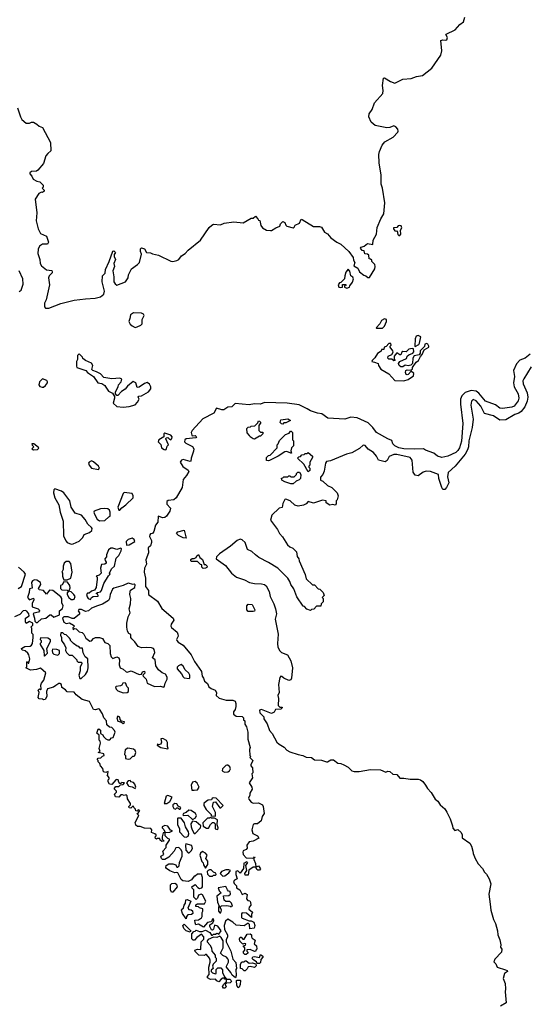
# Model space of a CAD drawing. Extents: x 2494159 to 2685562, y 773219 to 915170.
# Tile 154 of 201: x 2591500 to 2596506, y 893222 to 902890. Entities that reach past the tile are written whole.
import ezdxf

# ---------------------------------------------------------------- set-up
doc = ezdxf.new("R2010")
doc.units = 0

msp = doc.modelspace()

# ---------------------------------------------------------------- linework, layer by layer
at = {"layer": '0CON10XD'}
for points in [[(2592145, 900149.1), (2592242.5, 900155), (2592295, 900169.2), (2592325.5, 900194.5), (2592334.2, 900225), (2592309.2, 900315), (2592314, 900375), (2592339.5, 900400.5), (2592343, 900437), (2592380, 900515), (2592415, 900617.5), (2592425, 900620), (2592440, 900605), (2592427.5, 900585), (2592427.5, 900565), (2592440, 900535), (2592423.6, 900496.4), (2592430, 900465), (2592416.1, 900423.9), (2592426, 900365), (2592423.8, 900315), (2592436.7, 900295), (2592454.1, 900284.1), (2592538, 900315), (2592566, 900355), (2592570, 900385), (2592597, 900443), (2592657.5, 900485), (2592676.7, 900505), (2592697, 900587), (2592687.5, 900615), (2592688.3, 900641.7), (2592695, 900650), (2592725, 900640), (2592745, 900602.5), (2592785, 900600), (2592805, 900590), (2592865, 900577.1), (2592985, 900520), (2593005, 900517.1), (2593045, 900524.2), (2593064.2, 900535.8), (2593088.8, 900571.2), (2593126.4, 900593.6), (2593154.5, 900625.5), (2593275.8, 900725), (2593359.7, 900850.3), (2593386.4, 900873.6), (2593405, 900883.3), (2593473, 900877), (2593507, 900893), (2593605, 900903.8), (2593695, 900893.8), (2593775, 900940), (2593795, 900940), (2593815, 900960), (2593840, 900935), (2593845, 900920), (2593858.3, 900918.3), (2593868.3, 900868.3), (2593885, 900847.5), (2593924.2, 900824.2), (2593965, 900818.8), (2593975, 900818.8), (2594015, 900846.7), (2594055, 900862.5), (2594062.5, 900885), (2594085, 900907.5), (2594105, 900900), (2594113.9, 900873.9), (2594123.9, 900863.9), (2594185, 900847.5), (2594196.4, 900853.6), (2594207, 900873), (2594249.3, 900890.7), (2594265, 900930), (2594275, 900927.5), (2594385, 900858.8), (2594445, 900860), (2594465, 900852.5), (2594493.6, 900803.6), (2594525, 900786.2), (2594557.3, 900747.3), (2594615, 900706.2), (2594655.8, 900685.8), (2594732.5, 900615), (2594776.1, 900556.1), (2594778.3, 900528.3), (2594792.5, 900505), (2594781.7, 900471.7), (2594820, 900450), (2594837.5, 900415), (2594881.7, 900381.7), (2594900, 900375), (2594918.3, 900358.3), (2594935, 900360), (2594987.5, 900445), (2594992.5, 900465), (2594987.5, 900485), (2594960, 900515), (2594958.3, 900528.3), (2594945, 900540), (2594931.7, 900541.7), (2594928.3, 900578.3), (2594917, 900587), (2594891.7, 900591.7), (2594885, 900620), (2594863, 900623), (2594847.5, 900645), (2594853.9, 900656.1), (2594885, 900666.7), (2594915, 900692.5), (2594967.5, 900682.5), (2594972.5, 900725), (2595003.3, 900785), (2595011.2, 900848.8), (2595046.2, 900935), (2595077.5, 900985), (2595087.5, 901092.5), (2595063.5, 901235), (2595050.5, 901275), (2595052.2, 901365), (2595031.1, 901485), (2595029.4, 901565), (2595033.6, 901596.4), (2595060.8, 901659.2), (2595087.8, 901692.2), (2595168.1, 901735), (2595213.3, 901785), (2595217.5, 901795), (2595213.3, 901815), (2595195, 901836.7), (2595175, 901846.7), (2595135, 901832), (2595105, 901828.8), (2594990.9, 901850.9), (2594953.3, 901885), (2594928, 901935), (2594934, 901965), (2594961.7, 902008.3), (2594986, 902075), (2595066.2, 902165), (2595071.2, 902195), (2595063.8, 902245), (2595073, 902317), (2595085, 902320), (2595141.7, 902281.7), (2595185, 902268), (2595265, 902306.2), (2595345, 902314.2), (2595397.3, 902332.7), (2595457.2, 902342.8), (2595550, 902415), (2595638.3, 902541.7), (2595645.7, 902585), (2595637.5, 902685), (2595655, 902693.3), (2595685, 902687.5), (2595696.4, 902693.6), (2595703.3, 902715), (2595687.5, 902745), (2595690.7, 902749.3), (2595778.6, 902791.4), (2595825, 902842), (2595860.5, 902869.5), (2595873.3, 902915)], [(2591477.5, 902025), (2591506.7, 901935), (2591520.7, 901910.7), (2591563, 901873), (2591595, 901872.5), (2591615, 901882.5), (2591635, 901882.5), (2591670, 901865), (2591690, 901845), (2591725, 901832.5), (2591803.8, 901685), (2591807.3, 901602.7), (2591775, 901577.5), (2591756.4, 901553.6), (2591735, 901477.5), (2591678.3, 901411.7), (2591665, 901403.3), (2591615, 901400), (2591600, 901385), (2591600, 901375), (2591620, 901355), (2591633.6, 901323.6), (2591670, 901305), (2591697, 901297), (2591730, 901265), (2591730, 901245), (2591720, 901235), (2591740, 901215), (2591740, 901205), (2591725, 901192.5), (2591715, 901197.5), (2591687, 901183), (2591650.7, 901129.3), (2591670, 900995), (2591661.2, 900915), (2591682.5, 900835), (2591705, 900790), (2591762.5, 900765), (2591783.3, 900705), (2591773.6, 900686.4), (2591725, 900686.2), (2591693.3, 900665), (2591681.7, 900638.3), (2591677, 900593), (2591696.7, 900535), (2591702.5, 900495), (2591715, 900473.3), (2591764.1, 900434.1), (2591815, 900426.2), (2591820, 900415), (2591820, 900405), (2591791.2, 900375), (2591782.5, 900355), (2591794, 900285), (2591761.2, 900138.8), (2591743.3, 900105), (2591745, 900070), (2591755, 900057.5), (2591785, 900056.7), (2591905, 900104.2), (2592035, 900134.4), (2592145, 900149.1)], [(2595235, 900770), (2595242.5, 900785), (2595240, 900825), (2595252.5, 900845), (2595246.2, 900866.2), (2595235, 900870), (2595217.5, 900865), (2595205, 900850), (2595172.5, 900845), (2595172.5, 900835), (2595185, 900817.5), (2595197.5, 900812.5), (2595208.3, 900818.3), (2595215, 900780), (2595225, 900770), (2595235, 900770)], [(2591495, 900220), (2591515.9, 900234.1), (2591535.7, 900294.3), (2591532, 900345), (2591496.2, 900425)], [(2594715, 900253.3), (2594740, 900265), (2594741.7, 900278.3), (2594768.8, 900311.2), (2594777.5, 900345), (2594773, 900363), (2594752.5, 900375), (2594741.7, 900421.7), (2594725, 900440), (2594705, 900410), (2594692.5, 900375), (2594690, 900345), (2594655, 900310), (2594640, 900305), (2594627.5, 900285), (2594635, 900263.3), (2594655, 900260), (2594670, 900265), (2594671.7, 900288.3), (2594705, 900290), (2594708.3, 900281.7), (2594691.7, 900278.3), (2594690, 900265), (2594715, 900253.3)], [(2592635, 899869.2), (2592655, 899874.2), (2592688.9, 899891.1), (2592702.5, 899905), (2592704.4, 899945), (2592723.8, 899985), (2592717.1, 899997.1), (2592695, 900008.8), (2592617.2, 900012.8), (2592586.9, 899993.1), (2592583.5, 899956.5), (2592572, 899925), (2592585, 899901.2), (2592605, 899884), (2592635, 899869.2)], [(2595005, 899860), (2595065, 899862.5), (2595085, 899880), (2595103.3, 899925), (2595102.5, 899945), (2595085, 899953.3), (2595055, 899936.7), (2595036.4, 899903.6), (2595000, 899865), (2595005, 899860)], [(2595385, 899680), (2595419.3, 899700.7), (2595427.5, 899715), (2595440, 899775), (2595415, 899788), (2595395, 899782.5), (2595383.3, 899755), (2595380, 899685), (2595385, 899680)], [(2595275, 899342.5), (2595315, 899356.7), (2595368.3, 899391.7), (2595370, 899415), (2595345, 899440), (2595315, 899407.5), (2595305, 899402.5), (2595297, 899407), (2595290, 899425), (2595292.5, 899445), (2595305, 899452.5), (2595341.7, 899448.3), (2595358.3, 899461.7), (2595360, 899475), (2595393.3, 899526.7), (2595416.7, 899545), (2595436.7, 899583.3), (2595455, 899602.5), (2595471.7, 899648.3), (2595517.5, 899675), (2595520, 899685), (2595510, 899705), (2595495, 899710), (2595480, 899705), (2595475, 899680), (2595433, 899637), (2595433, 899617), (2595425, 899600), (2595375, 899590), (2595363.3, 899565), (2595360, 899515), (2595341.7, 899498.3), (2595315, 899492.5), (2595285, 899497.5), (2595265, 899480), (2595245, 899480), (2595227.5, 899495), (2595222.5, 899515), (2595235, 899532.5), (2595298.3, 899561.7), (2595307.5, 899585), (2595321.2, 899598.8), (2595363, 899617), (2595371.7, 899628.3), (2595368.3, 899658.3), (2595355, 899662.5), (2595323.6, 899656.4), (2595295, 899630), (2595265, 899633.3), (2595253.3, 899625), (2595245, 899600), (2595235, 899600), (2595205, 899620), (2595177.5, 899585), (2595178.3, 899558.3), (2595187.5, 899545), (2595175, 899540), (2595157, 899557), (2595125, 899557.5), (2595117.5, 899565), (2595120, 899585), (2595156.7, 899603.3), (2595167.5, 899625), (2595165, 899640), (2595140, 899675), (2595140, 899685), (2595150, 899695), (2595145, 899710), (2595125, 899710), (2595098.3, 899681.7), (2595080, 899675), (2595078.3, 899651.7), (2595055, 899650), (2595050, 899635), (2595015, 899612.5), (2594989.3, 899570.7), (2594962.5, 899545), (2594960, 899535), (2594985, 899527.5), (2595020, 899515), (2595023.3, 899493.3), (2595048.3, 899458.3), (2595125, 899413.3), (2595185, 899346.7), (2595275, 899342.5)], [(2592515, 899083.8), (2592575, 899091.2), (2592633, 899107), (2592657.5, 899135), (2592672.5, 899165), (2592662.5, 899185), (2592670, 899195), (2592695, 899196.7), (2592766.7, 899235), (2592787, 899267), (2592786.7, 899285), (2592775, 899312.5), (2592753, 899327), (2592725, 899316.7), (2592675, 899282.5), (2592655, 899280), (2592640, 899325), (2592615, 899336.7), (2592558.3, 899291.7), (2592535, 899262.5), (2592500.7, 899239.3), (2592465, 899200), (2592455, 899200), (2592440, 899215), (2592442.5, 899235), (2592466.7, 899285), (2592470, 899305), (2592497.5, 899335), (2592505, 899360), (2592485, 899370), (2592405, 899364), (2592327.5, 899377.5), (2592295, 899411.2), (2592255, 899433.8), (2592220, 899445), (2592210, 899455), (2592217.5, 899495), (2592206.4, 899516.4), (2592145, 899542.5), (2592121.7, 899561.7), (2592116.4, 899576.4), (2592085, 899607.5), (2592068.3, 899591.7), (2592067.5, 899555), (2592057.5, 899535), (2592057, 899487), (2592062.5, 899475), (2592150, 899445), (2592167.5, 899425), (2592225.7, 899385.7), (2592267.5, 899325), (2592307, 899317), (2592335, 899297.5), (2592345, 899282.5), (2592374, 899244), (2592413, 899223), (2592431.7, 899191.7), (2592432.5, 899175), (2592417.5, 899125), (2592455, 899091.2), (2592515, 899083.8)], [(2596515, 899606.9), (2596465.7, 899565), (2596412.3, 899547.7), (2596378.9, 899511.1), (2596350.9, 899445), (2596359.1, 899385), (2596350, 899325), (2596357.7, 899285), (2596395.3, 899215), (2596404.4, 899175), (2596395, 899146.2), (2596356.2, 899095), (2596335, 899085.8), (2596242.7, 899072.7), (2596215, 899076.2), (2596175, 899108.8), (2596075, 899143.2), (2596011.7, 899221.7), (2595982.6, 899242.6), (2595935, 899247.6), (2595875, 899229.1), (2595842.4, 899197.6), (2595831.1, 899165), (2595830, 899115), (2595853.9, 898925), (2595838.5, 898751.5), (2595820, 898685), (2595805, 898659.4), (2595785, 898641.5), (2595704.2, 898605), (2595648.1, 898591.9), (2595602.6, 898602.6), (2595567.5, 898635), (2595485, 898663.3), (2595465, 898676.7), (2595377.5, 898672.5), (2595275, 898676.4), (2595225, 898687.5), (2595184.2, 898705), (2595164.2, 898725), (2595155, 898757.5), (2595115, 898773.3), (2595005, 898837.5), (2594969.5, 898885), (2594921.5, 898931.5), (2594815, 898979.2), (2594751.5, 898988.5), (2594695, 898967.1), (2594526.9, 898976.9), (2594469.5, 899019.5), (2594425, 899025.5), (2594355, 899048.5), (2594325, 899070.6), (2594245, 899107.7), (2594126, 899126), (2593905, 899129.6), (2593865, 899114.1), (2593805, 899117.8), (2593755, 899109.1), (2593615, 899121.9), (2593585, 899090), (2593545, 899086.4), (2593505, 899060), (2593485, 899060), (2593434.4, 899075.6), (2593405.6, 899025), (2593298.8, 898971.2), (2593193.3, 898855), (2593184.5, 898835), (2593190, 898810), (2593195, 898802.5), (2593225, 898806.7), (2593235.5, 898795), (2593230.8, 898785), (2593135, 898776), (2593123.8, 898765), (2593120, 898745), (2593131.7, 898731.7), (2593198.9, 898698.9), (2593210.4, 898675), (2593208.3, 898651.7), (2593185.6, 898585), (2593182.5, 898555), (2593175, 898551.2), (2593105, 898571.4), (2593088.8, 898565), (2593076, 898545), (2593103, 898503), (2593155, 898467.5), (2593160, 898455), (2593140, 898415), (2593104.4, 898375), (2593095.4, 898295), (2593037.3, 898195)], [(2596525, 899480), (2596450.9, 899365), (2596443.3, 899345), (2596444.7, 899315), (2596484.3, 899225), (2596492.2, 899185), (2596483.5, 899145), (2596460.6, 899089.4), (2596426.6, 899043.4), (2596403.1, 899026.9), (2596362.3, 899015), (2596275, 898962.2), (2596215, 898959.3), (2596155, 899000.4), (2596065, 899023.9), (2596030.5, 899095), (2595985, 899148.7), (2595955, 899160.4), (2595938.8, 899145), (2595931.4, 899105), (2595953.8, 898966.2), (2595945.3, 898885.3), (2595913, 898755), (2595907.8, 898695), (2595898.3, 898665), (2595875.6, 898624.4), (2595776.7, 898505), (2595709.4, 898445), (2595702.6, 898402.6), (2595715, 898342.5), (2595692.9, 898297.1), (2595675, 898277.5), (2595655, 898278), (2595646.5, 898295), (2595618.2, 898385), (2595615.2, 898425.2), (2595535, 898454.3), (2595493.6, 898456.4), (2595462.2, 898447.8), (2595415, 898411.1), (2595385, 898417.1), (2595366.1, 898446.1), (2595356.2, 898565), (2595335, 898591), (2595205, 898620), (2595175, 898621.4), (2595129.6, 898600.4), (2595109.6, 898560.4), (2595090.9, 898549.1), (2595025.6, 898565.6), (2595005, 898604.5), (2594975, 898640), (2594922.1, 898672.1), (2594895, 898708.9), (2594875, 898712.7), (2594839.2, 898680.8), (2594762.1, 898637.9), (2594710, 898625), (2594552.5, 898557.5), (2594515, 898551.2), (2594502.5, 898535), (2594492.3, 898457.7), (2594476.1, 898423.9), (2594455, 898397.5), (2594455, 898370), (2594478.3, 898358.3), (2594522.5, 898315), (2594566.2, 898296.2), (2594620, 898245), (2594627.5, 898215), (2594620, 898175), (2594610, 898165), (2594610, 898135), (2594598.3, 898121.7), (2594575, 898130), (2594545, 898122.5), (2594510, 898145), (2594510, 898165), (2594475, 898173.3), (2594385, 898143.3), (2594335, 898158.8), (2594313.3, 898136.7), (2594288, 898122), (2594235, 898113.3), (2594203.3, 898123.3), (2594156.1, 898166.1), (2594115, 898183.3), (2594105, 898177.5), (2594085, 898140), (2594078.3, 898101.7), (2594050, 898095), (2593977.5, 898025), (2593963.3, 897975), (2594032.5, 897885), (2594052.5, 897845), (2594083, 897813), (2594131.2, 897735), (2594155, 897714), (2594182.3, 897702.3), (2594217.5, 897665), (2594225, 897620), (2594241.2, 897595), (2594244.2, 897575), (2594303.9, 897443.9), (2594315, 897400), (2594375, 897340), (2594395, 897340), (2594431.7, 897301.7), (2594448.3, 897298.3), (2594480, 897265), (2594490, 897235), (2594470, 897215), (2594480, 897205), (2594480, 897175), (2594460, 897155), (2594458.3, 897131.7), (2594415, 897130), (2594388.3, 897101.7), (2594365, 897100), (2594355, 897090), (2594321.7, 897101.7), (2594298.3, 897128.3), (2594285, 897130), (2594223, 897223), (2594192.7, 897302.7), (2594163.3, 897345), (2594154, 897375), (2594135, 897406.2), (2594035, 897503.8), (2593945, 897560), (2593848.8, 897608.8), (2593817.5, 897635), (2593779.7, 897669.7), (2593736.2, 897686.2), (2593715, 897756.7), (2593685, 897783.3), (2593665, 897790), (2593635, 897776.2), (2593569.4, 897720.6), (2593464, 897645), (2593432.9, 897615), (2593430.6, 897595), (2593520.2, 897530.2), (2593579.2, 897455), (2593631.2, 897415), (2593708.7, 897388.7), (2593757.5, 897365), (2593805, 897354.4), (2593875, 897352.2), (2593903.8, 897343.8), (2593920.9, 897330.9), (2593949.4, 897275), (2593960.8, 897225), (2593997.5, 897155), (2594014.4, 897105), (2594021.1, 897055), (2594008.5, 897005), (2594038.5, 896855), (2594033.2, 896763.2), (2594035, 896730), (2594055, 896691.2), (2594073.3, 896675), (2594131.9, 896651.9), (2594164, 896595), (2594178.8, 896525), (2594170, 896425), (2594163, 896407), (2594145, 896402.5), (2594093.9, 896423.9), (2594075, 896440), (2594065, 896442.5), (2594055, 896430), (2594043, 896363), (2594047.5, 896285), (2594036.7, 896255), (2594042.5, 896225), (2594040, 896155), (2594055, 896140), (2594078.3, 896138.3), (2594078.3, 896131.7), (2594065, 896120), (2594013.3, 896116.7), (2593999.3, 896090.7), (2593975, 896077.5), (2593874.1, 896115.9), (2593855, 896110), (2593860, 896085), (2593898, 896045), (2593899.2, 896025), (2593930, 895975), (2593955, 895910), (2593979.7, 895879.7), (2594027, 895797), (2594050, 895775), (2594096.4, 895746.4), (2594125, 895717.5), (2594155, 895700), (2594235, 895673.3), (2594280, 895665), (2594315, 895650), (2594365, 895643.8), (2594395, 895621.4), (2594465, 895620.5), (2594514.3, 895604.3), (2594525, 895604.3), (2594556.1, 895623.9), (2594581.8, 895621.8), (2594625, 895590), (2594655, 895587.5), (2594685, 895572.5), (2594725, 895550), (2594763.9, 895513.9), (2594785, 895507.5), (2594835, 895506.7), (2594946.4, 895526.4), (2595043, 895523), (2595095, 895502.5), (2595115, 895510), (2595135, 895507.5), (2595165, 895482.5), (2595205, 895480), (2595233, 895443), (2595275, 895443.3), (2595335, 895432), (2595415, 895431.2), (2595435.9, 895425.9), (2595459.3, 895409.3), (2595487.5, 895375), (2595505, 895340), (2595543, 895303), (2595582.5, 895235), (2595606.4, 895216.4), (2595630.7, 895180.7), (2595675, 895140), (2595695, 895110), (2595727, 895043), (2595752.5, 894975), (2595755, 894950), (2595775, 894930), (2595805, 894940), (2595835, 894910), (2595847, 894887), (2595847.5, 894855), (2595922.5, 894805), (2595937.5, 894775), (2595952.5, 894725), (2595953, 894703), (2595973, 894653), (2596005, 894600), (2596047.5, 894555), (2596065, 894520), (2596085, 894500), (2596112.5, 894455), (2596127.5, 894405), (2596107.5, 894305), (2596122.5, 894205), (2596127.5, 894145), (2596153.6, 894053.6), (2596172.5, 894015), (2596193, 893943), (2596197.5, 893905), (2596217.5, 893855), (2596226.7, 893805), (2596223.6, 893783.6), (2596236.7, 893765), (2596233.3, 893735), (2596167.5, 893665), (2596158.3, 893638.3), (2596178.3, 893618.3), (2596190, 893585), (2596271.7, 893561.7), (2596287.5, 893555), (2596292.5, 893545), (2596262.5, 893525), (2596247.5, 893475), (2596267.5, 893425), (2596272.5, 893375), (2596267.5, 893345), (2596277.5, 893235), (2596223.3, 893205)], [(2591720.7, 899280.7), (2591735, 899283.3), (2591755, 899297.5), (2591772.5, 899325), (2591772.5, 899335), (2591766.1, 899346.1), (2591725, 899362.5), (2591695.9, 899334.1), (2591688.8, 899305), (2591699.3, 899289.3), (2591720.7, 899280.7)], [(2593805, 898772.5), (2593793.3, 898773.3), (2593765, 898792.5), (2593758.8, 898808.8), (2593735, 898832.5), (2593730, 898875), (2593745, 898887.5), (2593768.3, 898891.7), (2593775, 898900), (2593808.3, 898901.7), (2593838.3, 898931.7), (2593845, 898950), (2593857, 898947), (2593867.5, 898935), (2593850, 898905), (2593850, 898855), (2593865, 898840), (2593888.3, 898838.3), (2593890, 898825), (2593865, 898800), (2593855, 898800), (2593805, 898772.5)], [(2594085, 898920), (2594071.7, 898921.7), (2594060, 898935), (2594065, 898960), (2594135, 898970), (2594160, 898955), (2594115, 898930), (2594095, 898930), (2594085, 898920)], [(2593945, 898557.5), (2593925, 898562.5), (2593925, 898590), (2593945, 898610), (2593960, 898615), (2594030, 898685), (2594030, 898715), (2594040, 898725), (2594051.7, 898758.3), (2594111.7, 898818.3), (2594148.3, 898831.7), (2594161.7, 898848.3), (2594168.3, 898848.3), (2594180, 898835), (2594180, 898765), (2594190, 898755), (2594190, 898705), (2594170, 898685), (2594162.5, 898655), (2594170, 898635), (2594163, 898633), (2594125, 898650), (2594103, 898647), (2594040, 898605), (2593955, 898562.5), (2593945, 898557.5)], [(2592935, 898666.7), (2592943.3, 898675), (2592947.5, 898702.5), (2592962.5, 898715), (2592936.7, 898775), (2592937.5, 898785), (2592955, 898788.8), (2592970, 898770), (2592985, 898766), (2592995, 898776.2), (2592998.5, 898795), (2592985, 898809.5), (2592925, 898831.2), (2592916.7, 898825), (2592916.7, 898793.3), (2592867.5, 898765), (2592860, 898745), (2592885, 898720), (2592892.5, 898685), (2592918.3, 898668.3), (2592935, 898666.7)], [(2591637, 898667), (2591675, 898670), (2591686.7, 898683.3), (2591685, 898690), (2591640, 898725), (2591620, 898725), (2591621.7, 898711.7), (2591640, 898695), (2591620, 898675), (2591637, 898667)], [(2592275, 898473.3), (2592282.5, 898485), (2592273.8, 898505), (2592225, 898550), (2592205, 898560), (2592182.5, 898545), (2592177.5, 898535), (2592183.3, 898515), (2592205, 898487.5), (2592275, 898473.3)], [(2594335, 898450), (2594290, 898525), (2594230, 898585), (2594241.7, 898598.3), (2594258.3, 898601.7), (2594271.7, 898618.3), (2594295, 898620), (2594305, 898630), (2594325, 898630), (2594335, 898640), (2594376.2, 898605), (2594375, 898590), (2594350, 898545), (2594350, 898515), (2594340, 898505), (2594340, 898495), (2594350, 898485), (2594350, 898465), (2594335, 898450)], [(2594165, 898332.5), (2594105, 898352.5), (2594075, 898370), (2594071.7, 898388.3), (2594085, 898390), (2594095, 898400), (2594135, 898400), (2594145, 898410), (2594155, 898410), (2594165, 898400), (2594195, 898400), (2594220, 898425), (2594220, 898435), (2594231.7, 898448.3), (2594247, 898447), (2594260, 898425), (2594257.5, 898385), (2594245, 898372.5), (2594215, 898360), (2594185, 898333.3), (2594165, 898332.5)], [(2592005, 897738.8), (2592025, 897743.3), (2592085, 897769.2), (2592121.4, 897805), (2592135, 897836.7), (2592186.2, 897855), (2592208, 897875), (2592211.2, 897895), (2592206.7, 897905), (2592168.8, 897935), (2592142.3, 897982.3), (2592107.5, 898025), (2592043.9, 898043.9), (2592005.8, 898105), (2591994, 898165), (2591935, 898243.8), (2591911.7, 898261.7), (2591845, 898283.8), (2591834, 898275), (2591833, 898243), (2591846, 898195), (2591885, 898127.5), (2591896.7, 898055), (2591928, 897965), (2591931.7, 897821.7), (2591952.9, 897772.9), (2591966.9, 897756.9), (2592005, 897738.8)], [(2592485, 898072.5), (2592503.3, 898096.7), (2592543.3, 898125), (2592613.3, 898195), (2592616, 898215), (2592605, 898236.7), (2592525, 898246.2), (2592515, 898237.5), (2592463.8, 898105), (2592472.5, 898075), (2592485, 898072.5)], [(2593037.3, 898195), (2593015, 898175.7), (2592960, 898170), (2592945, 898157.5), (2592944.1, 898134.1), (2592980, 898095), (2592975, 898064), (2592941.4, 898015), (2592925, 898001.1), (2592905, 898000), (2592860, 898015), (2592856, 897955), (2592833.6, 897926.4), (2592818.2, 897865), (2592805, 897844), (2592785, 897840), (2592778.3, 897831.7), (2592776.2, 897813.8), (2592794.6, 897774.6), (2592796, 897755), (2592785, 897724.2), (2592762, 897705), (2592765.6, 897655), (2592739.5, 897585), (2592746.1, 897545), (2592724.5, 897505), (2592721.5, 897465), (2592736.8, 897405), (2592737.3, 897325), (2592765.4, 897285), (2592766.5, 897246.5), (2592855, 897181.4), (2592897.1, 897107.1), (2593008.1, 897015), (2593014.3, 896995), (2592988, 896955), (2592986, 896935), (2592992.3, 896922.3), (2593046.4, 896875), (2593055, 896856.7), (2593055.6, 896835.6), (2593038.8, 896805), (2593043, 896793), (2593057, 896777), (2593105, 896749.4), (2593185, 896652), (2593217.8, 896587.8), (2593285, 896491.2), (2593292.5, 896442.5), (2593306, 896425), (2593316, 896395), (2593345, 896372), (2593359.2, 896339.2), (2593381.7, 896321.7), (2593421.4, 896305), (2593432.5, 896285), (2593430, 896255), (2593458.9, 896228.9), (2593529.7, 896209.7), (2593595, 896208.1), (2593615, 896200), (2593623.8, 896175), (2593622.5, 896145), (2593615, 896117.5), (2593598.8, 896095), (2593600.5, 896070.5), (2593625, 896052.5), (2593685, 896047.5), (2593700, 896035), (2593700, 896015), (2593710, 896005), (2593713, 895973), (2593727.5, 895945), (2593741.2, 895895), (2593742.5, 895825), (2593762.5, 895745), (2593757.5, 895725), (2593760, 895665), (2593770, 895655), (2593760, 895645), (2593790, 895615), (2593770, 895575), (2593770, 895565), (2593787.5, 895545), (2593790, 895495), (2593780, 895485), (2593786.7, 895445), (2593753.3, 895395), (2593780, 895355), (2593783.3, 895335), (2593760, 895295), (2593760, 895275), (2593747.5, 895245), (2593750, 895235), (2593775, 895207.5), (2593795, 895197.5), (2593845, 895200), (2593885, 895180), (2593892.5, 895165), (2593900, 895095), (2593882.5, 895067.5), (2593871.2, 895025), (2593835, 894993.8), (2593805, 894992.5), (2593793.9, 894986.1), (2593781.2, 894935), (2593789.2, 894899.2), (2593837.5, 894875), (2593847.5, 894852.5), (2593795, 894823.3), (2593755, 894817.5), (2593732.5, 894785), (2593733.3, 894755), (2593725, 894743.3), (2593695, 894727.5), (2593691.2, 894715), (2593695, 894692.5), (2593725, 894660), (2593791.7, 894658.3), (2593800, 894660), (2593805, 894670), (2593810, 894665), (2593800, 894660), (2593800, 894645), (2593817.5, 894605), (2593820, 894570), (2593845, 894580), (2593867, 894553), (2593855, 894540), (2593840.7, 894540.7), (2593830, 894545), (2593820, 894570), (2593795, 894570), (2593751.7, 894538.3), (2593745, 894490), (2593715, 894490), (2593710, 894505), (2593730, 894535), (2593720, 894585), (2593740, 894615), (2593725, 894620), (2593715, 894610), (2593701.7, 894608.3), (2593700, 894555), (2593665, 894510), (2593641.7, 894531.7), (2593623, 894527), (2593622.5, 894495), (2593637.5, 894455), (2593608.8, 894441.2), (2593601.7, 894428.3), (2593607.7, 894407.7), (2593630, 894385), (2593630, 894365), (2593662.5, 894345), (2593685, 894300), (2593715, 894312.5), (2593735, 894300), (2593728.3, 894258.3), (2593742.5, 894242.5), (2593759.3, 894239.3), (2593767.5, 894225), (2593770, 894195), (2593753, 894177), (2593750, 894155), (2593787, 894127), (2593777.5, 894105), (2593777, 894073), (2593727, 894117), (2593685, 894120), (2593678.3, 894111.7), (2593677.5, 894075), (2593686.7, 894066.7), (2593753, 894043), (2593775, 894042.5), (2593799.3, 894029.3), (2593810, 893995), (2593801.7, 893968.3), (2593761.7, 893961.7), (2593757, 894007), (2593745, 894017.5), (2593705, 893992.5), (2593625, 893997.5), (2593595, 894027.5), (2593545, 894057.5), (2593523, 894037), (2593507.5, 893995), (2593512.5, 893955), (2593542.5, 893905), (2593542.5, 893885), (2593526.7, 893855), (2593526.7, 893835), (2593572.5, 893745), (2593592.5, 893665), (2593623, 893633), (2593630, 893575), (2593622.5, 893565), (2593626.7, 893505), (2593618.3, 893481.7), (2593587, 893507), (2593573, 893533), (2593530, 893585), (2593530, 893595), (2593552.5, 893635), (2593552.5, 893655), (2593545, 893670), (2593530, 893685), (2593495, 893700), (2593473.3, 893723.3), (2593500, 893775), (2593497.5, 893845), (2593479.3, 893879.3), (2593465, 893890), (2593435, 893877.5), (2593405, 893880), (2593351.7, 893858.3), (2593340, 893845), (2593340, 893835), (2593367, 893807), (2593382.5, 893775), (2593387.5, 893745), (2593420, 893705), (2593420, 893685), (2593430, 893675), (2593430, 893645), (2593400, 893615), (2593392.5, 893595), (2593400, 893575), (2593381.7, 893558.3), (2593380, 893545), (2593395, 893530), (2593425, 893520), (2593430, 893525), (2593430, 893565), (2593445, 893580), (2593475, 893580), (2593491.7, 893561.7), (2593493, 893533), (2593511.7, 893491.7), (2593530, 893470), (2593565, 893467.5), (2593575, 893460), (2593580, 893445), (2593568.3, 893431.7), (2593531.7, 893428.3), (2593520, 893415), (2593527, 893393), (2593515, 893380), (2593501.7, 893381.7), (2593493, 893397), (2593505, 893420), (2593530, 893445), (2593530, 893470), (2593515, 893470), (2593508.3, 893478.3), (2593495, 893480), (2593480, 893470), (2593455, 893442.5), (2593435, 893452.5), (2593425, 893467.5), (2593374.1, 893464.1), (2593345, 893482.5), (2593343.3, 893495), (2593360, 893515), (2593357.5, 893585), (2593372.5, 893635), (2593372.5, 893655), (2593363.3, 893675), (2593335, 893710), (2593325, 893710), (2593315, 893700), (2593260, 893705), (2593225, 893740), (2593220, 893755), (2593245, 893762.5), (2593278.3, 893761.7), (2593283, 893837), (2593308.3, 893861.7), (2593310, 893885), (2593285, 893910), (2593240.7, 893879.3), (2593217, 893853), (2593205, 893852.5), (2593192.5, 893865), (2593190, 893915), (2593211.7, 893938.3), (2593225, 893940), (2593235, 893950), (2593265, 893937.5), (2593291.7, 893938.3), (2593325, 893950), (2593368.3, 893928.3), (2593385, 893900), (2593395, 893900), (2593405, 893910), (2593425, 893910), (2593435, 893920), (2593455, 893910), (2593477.5, 893945), (2593445, 893990), (2593415, 894000), (2593405, 893960), (2593395, 893950), (2593383, 893953), (2593367.5, 893985), (2593368.3, 894001.7), (2593398.3, 894021.7), (2593407.5, 894045), (2593405, 894060), (2593391.7, 894058.3), (2593390, 894045), (2593378.3, 894031.7), (2593343.6, 894026.4), (2593305, 893980), (2593255, 894010), (2593231.7, 894001.7), (2593223, 894023), (2593221.7, 894048.3), (2593257, 894053), (2593285, 894070), (2593292.5, 894085), (2593292.5, 894125), (2593300, 894135), (2593298.3, 894158.3), (2593265, 894170), (2593255, 894180), (2593231.7, 894181.7), (2593231.7, 894198.3), (2593245, 894210), (2593315, 894210), (2593330, 894235), (2593296.1, 894296.1), (2593283, 894303), (2593257, 894293), (2593247, 894263), (2593235, 894250), (2593210, 894275), (2593210, 894345), (2593193, 894363), (2593190, 894375), (2593225, 894397.5), (2593248.3, 894368.3), (2593265, 894360), (2593290, 894365), (2593296.7, 894375), (2593296.4, 894466.4), (2593285, 894500), (2593245, 894500), (2593225, 894480), (2593215, 894480), (2593186.4, 894443.6), (2593155, 894427.5), (2593103.6, 894433.6), (2593085, 894447.5), (2593053, 894513), (2593045, 894517.5), (2593023.6, 894513.6), (2592973.9, 894533.9), (2592942.5, 894555), (2592936.7, 894565), (2592940, 894585), (2592965, 894602.5), (2593005, 894600), (2593035, 894590), (2593045, 894570), (2593055, 894570), (2593065, 894580), (2593070, 894615), (2593097.5, 894675), (2593097.5, 894715), (2593085, 894740), (2593061.7, 894761.7), (2593035, 894760), (2593017.5, 894725), (2592965, 894667.5), (2592925, 894643.3), (2592902.5, 894645), (2592892.5, 894655), (2592887.5, 894675), (2592917, 894693), (2592907.5, 894725), (2592938.3, 894761.7), (2592940, 894785), (2592970, 894835), (2592970, 894845), (2592955, 894850), (2592927.5, 894875), (2592930, 894910), (2592910, 894905), (2592900, 894865), (2592900, 894845), (2592920, 894825), (2592895, 894820), (2592880, 894835), (2592875, 894850), (2592855, 894850), (2592845, 894842.5), (2592835, 894850), (2592830, 894865), (2592840, 894875), (2592840, 894885), (2592827, 894897), (2592795, 894910), (2592797.5, 894935), (2592788.3, 894948.3), (2592725, 894952.5), (2592685, 894967.5), (2592658.3, 894968.3), (2592640.7, 894980.7), (2592633, 895007), (2592670, 895075), (2592650, 895095), (2592665, 895100), (2592680, 895125), (2592665, 895130), (2592655, 895120), (2592641.7, 895121.7), (2592638.3, 895138.3), (2592620, 895155), (2592615, 895170), (2592591.7, 895148.3), (2592575, 895150), (2592572.5, 895165), (2592588.3, 895181.7), (2592590, 895195), (2592558.3, 895238.3), (2592555, 895270), (2592545, 895280), (2592525, 895273.3), (2592508.3, 895278.3)], [(2592285, 897970), (2592335, 897972.5), (2592375, 898010), (2592390, 898015), (2592390, 898055), (2592382.5, 898075), (2592365, 898086.2), (2592335, 898090.8), (2592294.3, 898085.7), (2592232.5, 898065), (2592226.7, 898055), (2592234, 898034), (2592262.5, 897985), (2592285, 897970)], [(2592550.7, 897730.7), (2592575, 897733.8), (2592632.5, 897765), (2592623.3, 897785), (2592605, 897800), (2592565, 897787.5), (2592547.5, 897765), (2592550.7, 897730.7)], [(2593135, 897800), (2593105, 897802.5), (2593060, 897825), (2593040, 897845), (2593055, 897860), (2593115, 897877.5), (2593135, 897800)], [(2592195, 897197.5), (2592204.2, 897215.8), (2592222.3, 897227.7), (2592269.3, 897230.7), (2592272.5, 897235), (2592265, 897250), (2592250, 897255), (2592263, 897267), (2592295, 897272.5), (2592303.3, 897285), (2592326, 897355), (2592371.7, 897428.3), (2592390, 897445), (2592382.5, 897455), (2592401.4, 897498.6), (2592431.2, 897525), (2592448.3, 897601.7), (2592475, 897627.5), (2592497.5, 897675), (2592500, 897695), (2592495, 897700), (2592455, 897687.5), (2592415, 897700), (2592395, 897700), (2592372.5, 897685), (2592353.6, 897636.4), (2592352.5, 897615), (2592337.5, 897595), (2592338.3, 897578.3), (2592350, 897565), (2592350, 897555), (2592335, 897542.5), (2592305, 897540), (2592293.3, 897505), (2592300, 897455), (2592280, 897435), (2592250, 897425), (2592260, 897415), (2592262.5, 897395), (2592252.5, 897315), (2592235, 897290), (2592205, 897277.5), (2592181.7, 897258.3), (2592165, 897257.5), (2592157.5, 897245), (2592162.3, 897222.3), (2592173.8, 897205), (2592195, 897197.5)], [(2593302.5, 897502.5), (2593290, 897515), (2593288.3, 897538.3), (2593275, 897540), (2593245, 897570), (2593185, 897570), (2593180, 897575), (2593181.7, 897588.3), (2593195, 897600), (2593215, 897600), (2593235, 897610), (2593240, 897625), (2593255, 897637.5), (2593270, 897610), (2593295, 897590), (2593311.7, 897541.7), (2593325, 897540), (2593342.5, 897525), (2593339.3, 897510.7), (2593325, 897503.3), (2593302.5, 897502.5)], [(2591486.1, 897303.9), (2591516.2, 897323.8), (2591556.7, 897445), (2591543.9, 897463.9), (2591487.5, 897515)], [(2591965, 897390), (2592003, 897407), (2592016.7, 897465), (2592001.7, 897551.7), (2591985, 897570), (2591955, 897570), (2591937.5, 897555), (2591927.5, 897525), (2591927, 897493), (2591912.5, 897465), (2591920, 897455), (2591920, 897425), (2591930, 897395), (2591935, 897390), (2591965, 897390)], [(2591675, 896970), (2591713, 897007), (2591757, 897013), (2591795, 897047.5), (2591810, 897045), (2591835, 897022.5), (2591890, 897045), (2591890, 897085), (2591920.7, 897109.3), (2591926.7, 897135), (2591913.6, 897163.6), (2591912.5, 897205), (2591905, 897222.5), (2591825, 897283.8), (2591791.7, 897288.3), (2591765, 897250), (2591733.6, 897283.6), (2591691.7, 897291.7), (2591683.3, 897305), (2591706.2, 897345), (2591703.6, 897363.6), (2591667.7, 897387.7), (2591645, 897391.2), (2591625, 897380), (2591616, 897365), (2591622.5, 897307.5), (2591595, 897300), (2591593.3, 897265), (2591577.5, 897215), (2591595, 897193.3), (2591635, 897210), (2591640, 897195), (2591623.6, 897156.4), (2591622.5, 897125), (2591682.5, 897105), (2591690, 897095), (2591693.3, 897085), (2591685, 897073.3), (2591638.3, 897061.7), (2591632.5, 897055), (2591646.7, 897015), (2591650, 896985), (2591661.7, 896971.7), (2591675, 896970)], [(2591975, 897280), (2591988.3, 897291.7), (2591997, 897313), (2591992.5, 897335), (2591968.3, 897368.3), (2591935, 897370), (2591918.3, 897341.7), (2591900, 897335), (2591902.5, 897305), (2591915, 897292.5), (2591965, 897290), (2591975, 897280)], [(2592915, 896337.5), (2592923.3, 896346.7), (2592927.5, 896375), (2592948, 896415), (2592950, 896435), (2592932.1, 896462.1), (2592898, 896478), (2592864.6, 896504.6), (2592838.6, 896545), (2592830, 896605), (2592803.3, 896625), (2592826, 896675), (2592821.2, 896705), (2592814.2, 896714.2), (2592795, 896720.8), (2592745, 896726.9), (2592695, 896722.2), (2592664.5, 896734.5), (2592632.6, 896782.6), (2592601.2, 896811.2), (2592593.3, 896825), (2592592.5, 896852.5), (2592573.4, 896863.4), (2592560, 896885), (2592551.5, 896925), (2592552.5, 896965), (2592564.2, 897025), (2592586.7, 897065), (2592575.6, 897105.6), (2592587.5, 897155), (2592590.8, 897205), (2592582, 897245), (2592583.9, 897276.1), (2592590, 897290), (2592632.5, 897315), (2592635, 897340), (2592625, 897347.5), (2592615, 897342.5), (2592565, 897358.8), (2592515, 897333.3), (2592425, 897308.8), (2592413.1, 897296.9), (2592390, 897245), (2592382.3, 897207.7), (2592371.7, 897188.3), (2592315, 897152), (2592263.9, 897133.9), (2592205, 897113.3), (2592177.5, 897085), (2592145, 897077.5), (2592107.3, 897097.3), (2592082.3, 897097.7), (2592073.3, 897085), (2592086.7, 897065), (2592087, 897053), (2592035, 897011.2), (2592015, 897010), (2591977.7, 897027.7), (2591933, 897027), (2591920, 897015), (2591932.5, 896975), (2591955, 896960), (2591989.3, 896969.3), (2592030, 896945), (2592037.5, 896935), (2592023, 896917), (2592025, 896900), (2592038.3, 896911.7), (2592055, 896910), (2592085, 896880), (2592115, 896873.3), (2592131.2, 896855), (2592148.3, 896818.3), (2592188.3, 896788.3), (2592205, 896790), (2592225, 896813.3), (2592245, 896823.3), (2592285, 896823.3), (2592315, 896813.8), (2592336.2, 896776.2), (2592366.7, 896765), (2592384, 896745), (2592387.5, 896665), (2592397.5, 896635), (2592415, 896617.5), (2592455, 896632.5), (2592472.5, 896625), (2592480, 896605), (2592478.8, 896555), (2592487, 896527), (2592515, 896513.3), (2592545, 896486.7), (2592555, 896483.3), (2592596.1, 896496.1), (2592675, 896459.2), (2592697.5, 896462.5), (2592705, 896486.2), (2592725, 896492.5), (2592728.8, 896475), (2592710, 896455), (2592712.5, 896445), (2592742, 896415), (2592753.3, 896375), (2592825, 896341.2), (2592880, 896345), (2592915, 896337.5)], [(2592025, 897196), (2592035, 897201.2), (2592044, 897225), (2592032.5, 897245), (2592005, 897272.5), (2591980, 897280), (2591967.5, 897262.5), (2591966.7, 897245), (2591981.2, 897215), (2592005, 897198), (2592025, 897196)], [(2593795, 897077.5), (2593745, 897080), (2593732.5, 897095), (2593730, 897135), (2593745, 897150), (2593785, 897147.5), (2593810, 897095), (2593805, 897082.5), (2593795, 897077.5)], [(2592508.3, 895278.3), (2592495, 895280), (2592475, 895257.5), (2592440, 895260), (2592432.5, 895285), (2592450, 895305), (2592450, 895315), (2592432.5, 895335), (2592432.5, 895345), (2592445, 895360), (2592475, 895360), (2592491.7, 895378.3), (2592515, 895380), (2592530, 895395), (2592505, 895400), (2592495, 895390), (2592485, 895390), (2592473, 895403), (2592467.5, 895425), (2592455, 895430), (2592443.6, 895426.4), (2592405, 895380), (2592383.6, 895383.6), (2592370, 895405), (2592370, 895425), (2592380, 895435), (2592380, 895445), (2592360, 895475), (2592367, 895483), (2592368.3, 895508.3), (2592345, 895497.5), (2592323.6, 895503.6), (2592317, 895537), (2592293, 895563), (2592287, 895587), (2592271.7, 895601.7), (2592270, 895615), (2592260, 895625), (2592271.7, 895638.3), (2592297, 895643), (2592315, 895660), (2592330, 895665), (2592325, 895680), (2592270, 895695), (2592290, 895705), (2592280, 895735), (2592292.5, 895785), (2592290, 895805), (2592280, 895815), (2592280, 895865), (2592257.5, 895885), (2592270, 895925), (2592277, 895927), (2592292.5, 895915), (2592292.5, 895882.5), (2592318.3, 895868.3), (2592323, 895853), (2592345, 895827.5), (2592365, 895820), (2592385, 895820), (2592401.7, 895838.3), (2592418.3, 895841.7), (2592437.5, 895895), (2592430.7, 895910.7), (2592405, 895940), (2592383, 895943), (2592357.5, 895965), (2592352.5, 896005), (2592326.4, 896036.4), (2592313.6, 896073.6), (2592285, 896120), (2592275, 896122.5), (2592245, 896113.8), (2592225, 896116.7), (2592186.7, 896196.7), (2592112.5, 896215), (2592055, 896260), (2592035, 896287.5), (2591965, 896290), (2591949.3, 896309.3), (2591915, 896332.5), (2591911.7, 896361.7), (2591895, 896372.5), (2591885, 896372.5), (2591855, 896352.5), (2591833.6, 896336.4), (2591771.7, 896318.3), (2591762.5, 896295), (2591767.5, 896245), (2591750, 896215), (2591735, 896210), (2591725, 896217.5), (2591692.5, 896222.5), (2591680, 896235), (2591690, 896285), (2591680, 896305), (2591695, 896320), (2591705, 896310), (2591710, 896315), (2591706.7, 896355), (2591713.3, 896375), (2591736.7, 896405), (2591757, 896477), (2591703, 896523), (2591665, 896510), (2591605, 896503.3), (2591560, 896525), (2591570, 896535), (2591570, 896585), (2591578.3, 896588.3), (2591581.7, 896571.7), (2591588.3, 896571.7), (2591600, 896615), (2591590, 896655), (2591580, 896670), (2591552.5, 896692.5), (2591525, 896700), (2591517.5, 896715), (2591550, 896735), (2591601.7, 896738.3), (2591615, 896747.5), (2591627.5, 896765), (2591632.5, 896825), (2591631.7, 896851.7), (2591620, 896865), (2591620, 896915), (2591610, 896925), (2591630, 896945), (2591630, 896965), (2591595, 896980), (2591565, 896962.5), (2591557, 896977), (2591556.4, 897013.6), (2591593, 897037), (2591590, 897055), (2591571.2, 897081.2), (2591555, 897088.8), (2591535, 897086.2), (2591500.7, 897049.3), (2591450, 897025)], [(2591745, 896640), (2591771.7, 896668.3), (2591767.5, 896715), (2591802.5, 896785), (2591801.7, 896801.7), (2591776.4, 896816.4), (2591705, 896820), (2591700, 896805), (2591710, 896795), (2591710, 896775), (2591700, 896765), (2591700, 896755), (2591737.5, 896695), (2591740, 896645), (2591745, 896640)], [(2592105, 896420), (2592145, 896460), (2592167, 896493), (2592172.5, 896525), (2592170, 896615), (2592143.6, 896633.6), (2592123.3, 896673.3), (2592118.3, 896718.3), (2592095, 896720), (2592080, 896735), (2592065, 896740), (2592030, 896765), (2592000, 896795), (2592000, 896805), (2591988.3, 896818.3), (2591955, 896850), (2591941.7, 896851.7), (2591925, 896870), (2591905, 896870), (2591900, 896845), (2591910, 896825), (2591910, 896795), (2591941.7, 896751.7), (2591951.7, 896721.7), (2591950, 896695), (2591960, 896675), (2591985, 896650), (2592015, 896650), (2592060, 896605), (2592060, 896595), (2592075, 896580), (2592105, 896580), (2592110, 896575), (2592110, 896565), (2592092.5, 896535), (2592092.5, 896495), (2592082.5, 896455), (2592091.7, 896421.7), (2592105, 896420)], [(2591875, 896650), (2591890, 896665), (2591890, 896695), (2591866.4, 896706.4), (2591821.7, 896708.3), (2591817.5, 896695), (2591821.7, 896671.7), (2591835, 896660), (2591875, 896650)], [(2593165, 896420), (2593171.7, 896428.3), (2593172.5, 896455), (2593160, 896475), (2593125.9, 896505.9), (2593105, 896542.5), (2593085, 896557.5), (2593060, 896545), (2593048.3, 896531.7), (2593047.5, 896515), (2593088.3, 896468.3), (2593105, 896437.5), (2593115, 896427.5), (2593165, 896420)], [(2592515, 896280), (2592555, 896282.5), (2592570, 896295), (2592570, 896325), (2592553, 896343), (2592543.6, 896373.6), (2592535, 896380), (2592513.9, 896376.1), (2592503, 896357), (2592490.7, 896349.3), (2592448.3, 896341.7), (2592440, 896335), (2592447.5, 896315), (2592465, 896300), (2592515, 896280)], [(2592515, 895980), (2592525, 895982.5), (2592530, 895995), (2592501.7, 896001.7), (2592488.3, 896018.3), (2592485, 896040), (2592465, 896052.5), (2592453.3, 896035), (2592463.6, 896003.6), (2592501.7, 895991.7), (2592515, 895980)], [(2592955, 895730), (2592960, 895735), (2592953.3, 895753.3), (2592953, 895793), (2592943, 895813), (2592905, 895832.5), (2592885, 895830), (2592892.5, 895795), (2592887.5, 895775), (2592865, 895770), (2592855, 895780), (2592850, 895765), (2592885, 895743.3), (2592955, 895730)], [(2592565, 895627.5), (2592585, 895632.5), (2592612.5, 895657.5), (2592625, 895657.5), (2592632.5, 895665), (2592640, 895695), (2592633.6, 895713.6), (2592618.3, 895728.3), (2592563.6, 895736.4), (2592535, 895720), (2592530, 895675), (2592540, 895665), (2592540, 895635), (2592565, 895627.5)], [(2593510.7, 895500.7), (2593545, 895503.3), (2593562.5, 895515), (2593570, 895535), (2593563, 895553), (2593545, 895570), (2593535, 895570), (2593525, 895567.5), (2593492.5, 895535), (2593487.5, 895515), (2593510.7, 895500.7)], [(2592635, 895340), (2592640, 895355), (2592632.5, 895385), (2592618.3, 895398.3), (2592595, 895407.5), (2592585, 895420), (2592565, 895417.5), (2592550, 895395), (2592565, 895370), (2592573, 895363), (2592605, 895357.5), (2592635, 895340)], [(2593215, 895323.3), (2593245, 895327.5), (2593262.5, 895355), (2593243, 895393), (2593225, 895410), (2593197, 895403), (2593183.3, 895375), (2593190, 895325), (2593215, 895323.3)], [(2592945, 895192.5), (2592976.4, 895213.6), (2592996.4, 895256.4), (2592955, 895273.3), (2592937.5, 895265), (2592920, 895195), (2592945, 895192.5)], [(2593075, 895137.5), (2593082.5, 895155), (2593057, 895167), (2593045, 895190), (2593025, 895192.5), (2593005, 895180), (2593003.3, 895165), (2593015, 895143.3), (2593031.7, 895138.3), (2593045, 895150), (2593055, 895150), (2593065, 895137.5), (2593075, 895137.5)], [(2593425, 895070), (2593422.5, 895105), (2593394.1, 895164.1), (2593402.5, 895207.5), (2593425, 895210), (2593465, 895150), (2593475, 895150), (2593497.5, 895175), (2593430, 895245), (2593405, 895250), (2593390, 895245), (2593385, 895230), (2593353, 895227), (2593333.6, 895216.4), (2593310, 895195), (2593307.5, 895175), (2593331.2, 895135), (2593380, 895085), (2593381.7, 895071.7), (2593425, 895070)], [(2593205, 895040), (2593226.4, 895053.6), (2593237.5, 895075), (2593227.5, 895095), (2593185.9, 895125.9), (2593160.5, 895129.5), (2593135.9, 895104.1), (2593107.5, 895095), (2593103.3, 895083.3), (2593110, 895075), (2593150.5, 895080.5), (2593195, 895040), (2593205, 895040)], [(2593135, 894863.3), (2593156.1, 894873.9), (2593160, 894895), (2593156.7, 894915), (2593130, 894965), (2593120, 895005), (2593085, 895050), (2593055, 895050), (2593050, 895045), (2593050, 894985), (2593069.3, 894949.3), (2593070, 894915), (2593115, 894867.5), (2593135, 894863.3)], [(2593225, 894900), (2593277.5, 894955), (2593280, 894975), (2593235, 895012.5), (2593198.3, 895021.7), (2593180, 894995), (2593184, 894965), (2593194, 894934), (2593215, 894900), (2593225, 894900)], [(2593445, 894940), (2593450, 894955), (2593440, 894985), (2593441.7, 895031.7), (2593415, 895050), (2593385, 895050), (2593375, 895060), (2593365, 895050), (2593345, 895050), (2593300, 895005), (2593301.7, 894971.7), (2593335, 894952.5), (2593355, 894950), (2593375, 894987.5), (2593395, 895007.5), (2593407, 895007), (2593420, 894995), (2593420, 894945), (2593445, 894940)], [(2592930, 894910), (2592975, 894913.3), (2593000, 894925), (2592981.7, 894931.7), (2592955, 894970), (2592925, 894977.5), (2592900, 894965), (2592900, 894955), (2592915, 894940), (2592930, 894910)], [(2593165, 894710), (2593185, 894730), (2593197, 894753), (2593191.7, 894781.7), (2593133, 894797), (2593127.5, 894785), (2593132.5, 894735), (2593155, 894710), (2593165, 894710)], [(2593325, 894560), (2593347.5, 894595), (2593347, 894627), (2593330, 894655), (2593340, 894685), (2593326.4, 894706.4), (2593295, 894722.5), (2593275, 894707.5), (2593268.8, 894685), (2593290, 894625), (2593301.7, 894611.7), (2593305, 894590), (2593325, 894560)], [(2593395, 894480), (2593405, 894490), (2593425, 894490), (2593430, 894495), (2593428.3, 894508.3), (2593405, 894520), (2593381.7, 894541.7), (2593365, 894542.5), (2593350, 894535), (2593342.5, 894525), (2593345, 894500), (2593365, 894480), (2593395, 894480)], [(2593495, 894480), (2593515, 894482.5), (2593555, 894512.5), (2593570, 894535), (2593555, 894542.5), (2593525, 894542.5), (2593483.6, 894526.4), (2593470, 894505), (2593495, 894480)], [(2592992.5, 894322.5), (2592980, 894345), (2592982.5, 894395), (2592995, 894406.7), (2593025, 894411.2), (2593040.7, 894400.7), (2593047.5, 894375), (2593005, 894323.3), (2592992.5, 894322.5)], [(2593475, 894120), (2593482.5, 894145), (2593470, 894175), (2593481.7, 894188.3), (2593535, 894192.5), (2593567, 894187), (2593575, 894180), (2593590, 894185), (2593580, 894215), (2593565, 894232.5), (2593525, 894232.5), (2593510, 894245), (2593501.7, 894288.3), (2593555, 894290), (2593570, 894305), (2593568.3, 894328.3), (2593551.7, 894331.7), (2593540, 894345), (2593525, 894380), (2593450, 894365), (2593460, 894335), (2593480, 894315), (2593437.5, 894285), (2593442.5, 894225), (2593460, 894185), (2593452.5, 894175), (2593452.5, 894135), (2593465, 894120), (2593475, 894120)], [(2593135, 894060), (2593100, 894115), (2593090, 894145), (2593093.6, 894156.4), (2593107.5, 894165), (2593114.1, 894195.9), (2593127.5, 894215), (2593131.7, 894248.3), (2593145, 894250), (2593180, 894235), (2593152.5, 894165), (2593163, 894153), (2593185, 894150), (2593198.3, 894138.3), (2593200, 894115), (2593187, 894103), (2593150.7, 894099.3), (2593140, 894085), (2593135, 894060)], [(2593175, 893930), (2593135, 893942.5), (2593113.3, 893965), (2593102.5, 893995), (2593115, 894010), (2593180, 893945), (2593175, 893930)], [(2593725, 893710), (2593711.7, 893711.7), (2593700, 893725), (2593700, 893745), (2593710, 893755), (2593710, 893775), (2593700, 893785), (2593700, 893795), (2593718.3, 893801.7), (2593720, 893815), (2593705, 893820), (2593691.7, 893811.7), (2593661.7, 893841.7), (2593660, 893865), (2593665, 893880), (2593675, 893880), (2593691.7, 893861.7), (2593705, 893860), (2593735, 893910), (2593765, 893912.5), (2593777.5, 893905), (2593777.5, 893885), (2593785, 893870), (2593811.7, 893851.7), (2593802.5, 893815), (2593827.5, 893795), (2593830, 893765), (2593820, 893755), (2593820, 893745), (2593805, 893740), (2593765, 893760), (2593732.5, 893757.5), (2593730, 893745), (2593740, 893735), (2593740, 893725), (2593725, 893710)], [(2593715, 893550), (2593705, 893550), (2593685, 893570), (2593670, 893575), (2593670, 893615), (2593681.7, 893638.3), (2593705, 893640), (2593715, 893650), (2593725, 893650), (2593755, 893627.5), (2593785, 893630), (2593818.3, 893618.3), (2593821.7, 893598.3), (2593807, 893583), (2593765, 893592.5), (2593745, 893590), (2593735, 893570), (2593715, 893550)], [(2593831.7, 893621.7), (2593825, 893640), (2593791.7, 893661.7), (2593782.5, 893675), (2593791.7, 893688.3), (2593805, 893692.5), (2593855, 893680), (2593865, 893710), (2593890, 893695), (2593890, 893685), (2593868.3, 893661.7), (2593867, 893633), (2593855, 893622.5), (2593831.7, 893621.7)], [(2593645, 893382.5), (2593632.5, 893405), (2593630, 893455), (2593635, 893460), (2593665, 893460), (2593670, 893455), (2593666.7, 893415), (2593655, 893390), (2593645, 893382.5)]]:
    msp.add_lwpolyline(points, dxfattribs=at)

doc.saveas('drawing.dxf')
